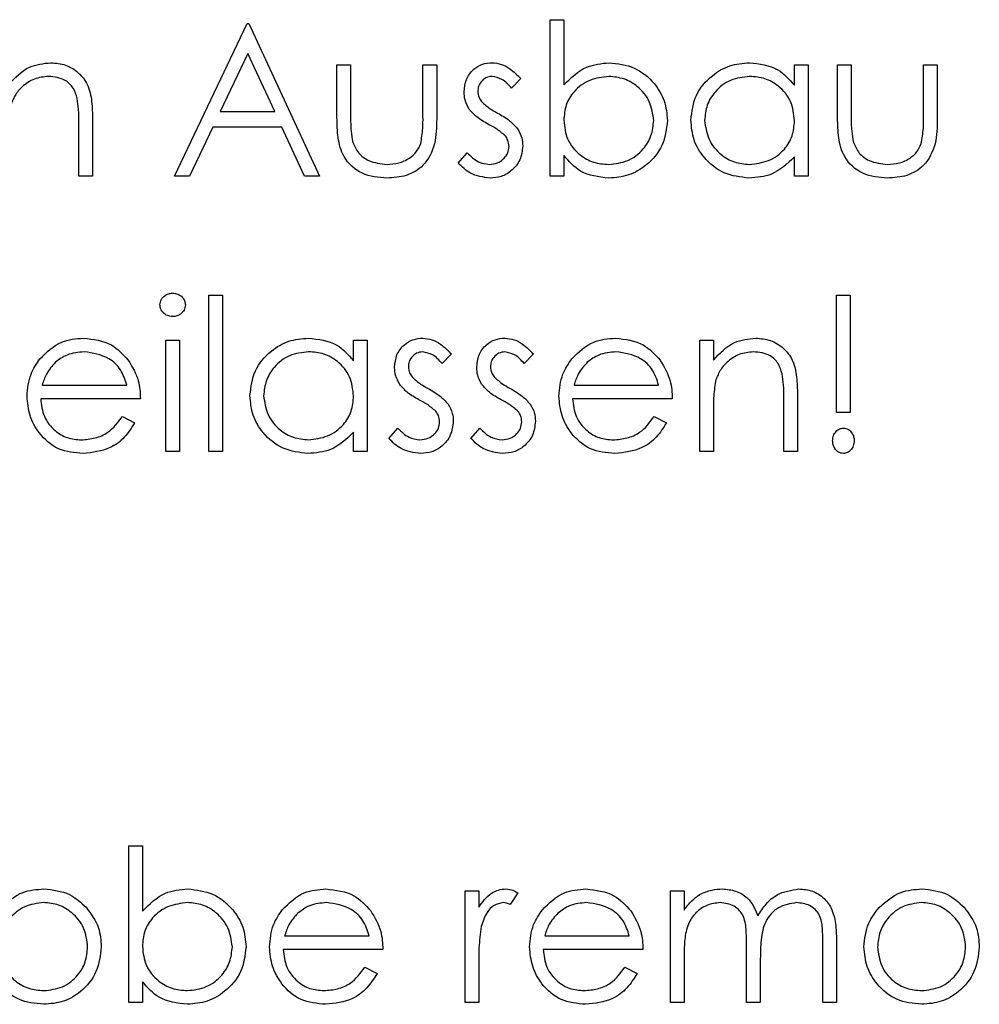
# Model space of a CAD drawing. Header units: millimetres. Extents: x 0 to 2100, y 0 to 1485.
# Tile 25 of 44: x 1414 to 1477, y 799 to 863. Entities that reach past the tile are written whole.
import ezdxf

# ---------------------------------------------------------------- set-up
doc = ezdxf.new("R2010")
doc.units = ezdxf.units.MM
doc.header["$LTSCALE"] = 5

msp = doc.modelspace()

# ---------------------------------------------------------------- linework, layer by layer
at = {"color": 7, "linetype": 'Continuous', "lineweight": 25}
for p, q in [((1449.042, 863.046), (1449.94, 863.046)), ((1449.042, 852.79), (1449.042, 863.046)), ((1449.94, 863.046), (1449.94, 858.771)), ((1424.427, 852.79), (1429.171, 862.79)), ((1429.171, 862.79), (1429.299, 862.79)), ((1429.299, 862.79), (1433.914, 852.79)), ((1429.225, 860.841), (1427.414, 857.021)), ((1430.988, 857.021), (1429.225, 860.841)), ((1435.068, 860.097), (1435.965, 860.097)), ((1435.068, 856.606), (1435.068, 860.097)), ((1435.965, 860.097), (1435.965, 856.708)), ((1440.709, 860.097), (1441.607, 860.097)), ((1440.709, 856.708), (1440.709, 860.097)), ((1441.607, 860.097), (1441.607, 856.54)), ((1465.068, 858.745), (1465.068, 860.097)), ((1465.068, 860.097), (1465.965, 860.097)), ((1465.965, 860.097), (1465.965, 852.79)), ((1467.889, 860.097), (1468.786, 860.097)), ((1467.889, 856.606), (1467.889, 860.097)), ((1468.786, 860.097), (1468.786, 856.708)), ((1473.53, 860.097), (1474.427, 860.097)), ((1473.53, 856.708), (1473.53, 860.097)), ((1474.427, 860.097), (1474.427, 856.54)), ((1447.119, 859.186), (1446.51, 858.559)), ((1419.042, 856.522), (1419.042, 852.79)), ((1427.414, 857.021), (1430.988, 857.021)), ((1418.145, 852.79), (1418.145, 856.227)), ((1426.927, 855.995), (1425.407, 852.79)), ((1431.46, 855.995), (1426.927, 855.995)), ((1432.939, 852.79), (1431.46, 855.995)), ((1443.017, 853.651), (1443.612, 854.328)), ((1449.94, 854.142), (1449.94, 852.79)), ((1465.068, 852.79), (1465.068, 854.054)), ((1419.042, 852.79), (1418.145, 852.79)), ((1425.407, 852.79), (1424.427, 852.79)), ((1433.914, 852.79), (1432.939, 852.79)), ((1449.94, 852.79), (1449.042, 852.79)), ((1465.965, 852.79), (1465.068, 852.79)), ((1426.671, 844.995), (1427.568, 844.995)), ((1426.671, 834.738), (1426.671, 844.995)), ((1427.568, 844.995), (1427.568, 834.738)), ((1467.824, 837.303), (1467.824, 844.995)), ((1467.824, 844.995), (1468.722, 844.995)), ((1468.722, 844.995), (1468.722, 837.303)), ((1423.85, 842.046), (1424.748, 842.046)), ((1423.85, 834.738), (1423.85, 842.046)), ((1424.748, 842.046), (1424.748, 834.738)), ((1436.158, 840.694), (1436.158, 842.046)), ((1436.158, 842.046), (1437.055, 842.046)), ((1437.055, 842.046), (1437.055, 834.738)), ((1458.85, 842.046), (1459.748, 842.046)), ((1458.85, 834.738), (1458.85, 842.046)), ((1459.748, 842.046), (1459.748, 840.728)), ((1442.568, 841.135), (1441.959, 840.508)), ((1447.953, 841.135), (1447.344, 840.508)), ((1415.739, 839.097), (1421.286, 839.097)), ((1450.611, 839.097), (1456.158, 839.097)), ((1465.26, 838.47), (1465.26, 834.738)), ((1422.183, 838.2), (1415.645, 838.2)), ((1457.055, 838.2), (1450.517, 838.2)), ((1464.363, 834.738), (1464.363, 838.176)), ((1459.748, 837.381), (1459.748, 834.738)), ((1468.722, 837.303), (1467.824, 837.303)), ((1421.002, 837.046), (1421.799, 836.628)), ((1455.873, 837.046), (1456.671, 836.628)), ((1436.158, 834.738), (1436.158, 836.003)), ((1438.465, 835.6), (1439.06, 836.277)), ((1443.85, 835.6), (1444.445, 836.277)), ((1424.748, 834.738), (1423.85, 834.738)), ((1427.568, 834.738), (1426.671, 834.738)), ((1437.055, 834.738), (1436.158, 834.738)), ((1459.748, 834.738), (1458.85, 834.738)), ((1465.26, 834.738), (1464.363, 834.738)), ((1421.414, 808.892), (1422.312, 808.892)), ((1421.414, 798.636), (1421.414, 808.892)), ((1422.312, 808.892), (1422.312, 804.617)), ((1443.465, 805.944), (1444.363, 805.944)), ((1443.465, 798.636), (1443.465, 805.944)), ((1444.363, 805.944), (1444.363, 804.868)), ((1446.927, 805.821), (1446.434, 805.044)), ((1456.927, 805.944), (1457.824, 805.944)), ((1456.927, 798.636), (1456.927, 805.944)), ((1457.824, 805.944), (1457.824, 804.674)), ((1431.637, 802.995), (1437.183, 802.995)), ((1448.688, 802.995), (1454.235, 802.995)), ((1461.927, 798.636), (1461.927, 802.352)), ((1466.927, 798.636), (1466.927, 802.598)), ((1467.824, 802.594), (1467.824, 798.636)), ((1438.081, 802.097), (1431.542, 802.097)), ((1455.132, 802.097), (1448.594, 802.097)), ((1457.824, 801.711), (1457.824, 798.636)), ((1436.899, 800.944), (1437.696, 800.525)), ((1444.363, 801.092), (1444.363, 798.636)), ((1453.95, 800.944), (1454.748, 800.525)), ((1462.824, 801.478), (1462.824, 798.636)), ((1422.312, 799.988), (1422.312, 798.636)), ((1422.312, 798.636), (1421.414, 798.636)), ((1444.363, 798.636), (1443.465, 798.636)), ((1457.824, 798.636), (1456.927, 798.636)), ((1462.824, 798.636), (1461.927, 798.636)), ((1467.824, 798.636), (1466.927, 798.636))]:
    msp.add_line(p, q, dxfattribs=at)
for points, knots in [([(1413.53, 858.779), (1413.956, 859.239), (1414.719, 860.061), (1415.823, 860.175), (1416.31, 860.226)], [0, 0, 0, 0, 0.559168, 1, 1, 1, 1]), ([(1416.31, 860.226), (1416.638, 860.197), (1417.293, 860.139), (1418.152, 859.611), (1418.795, 858.768), (1419.018, 857.672), (1419.034, 856.906), (1419.042, 856.522)], [0, 0, 0, 0, 0.186623, 0.373029, 0.559342, 0.779249, 1, 1, 1, 1]), ([(1443.401, 858.309), (1443.428, 858.588), (1443.481, 859.147), (1443.967, 859.79), (1444.59, 860.172), (1445.029, 860.208), (1445.248, 860.226)], [0, 0, 0, 0, 0.279983, 0.559474, 0.779608, 1, 1, 1, 1]), ([(1445.248, 860.226), (1445.454, 860.203), (1445.865, 860.156), (1446.517, 859.788), (1446.891, 859.414), (1447.119, 859.186)], [0, 0, 0, 0, 0.279553, 0.559703, 1, 1, 1, 1]), ([(1449.94, 858.771), (1450.409, 859.234), (1451.247, 860.061), (1452.409, 860.175), (1452.921, 860.226)], [0, 0, 0, 0, 0.5592939, 1, 1, 1, 1]), ([(1452.921, 860.226), (1453.482, 860.16), (1454.606, 860.03), (1455.847, 858.997), (1456.621, 857.754), (1456.697, 856.871), (1456.735, 856.43)], [0, 0, 0, 0, 0.279577, 0.559334, 0.779604, 1, 1, 1, 1]), ([(1458.273, 856.464), (1458.343, 857.024), (1458.482, 858.144), (1459.54, 859.363), (1460.791, 860.113), (1461.671, 860.188), (1462.111, 860.226)], [0, 0, 0, 0, 0.279413, 0.559191, 0.779548, 1, 1, 1, 1]), ([(1462.111, 860.226), (1462.77, 860.15), (1463.95, 860.016), (1464.726, 859.134), (1465.068, 858.745)], [0, 0, 0, 0, 0.558998, 1, 1, 1, 1]), ([(1416.154, 859.328), (1415.837, 859.295), (1415.204, 859.227), (1414.46, 858.716), (1413.919, 858.098), (1413.752, 857.628), (1413.668, 857.393)], [0, 0, 0, 0, 0.27956, 0.559336, 0.779684, 1, 1, 1, 1]), ([(1418.039, 857.89), (1417.967, 858.122), (1417.823, 858.586), (1417.174, 859.227), (1416.541, 859.29), (1416.154, 859.328)], [0, 0, 0, 0, 0.281199, 0.561299, 1, 1, 1, 1]), ([(1445.248, 859.328), (1445.106, 859.309), (1444.822, 859.271), (1444.518, 858.997), (1444.33, 858.679), (1444.309, 858.456), (1444.299, 858.345)], [0, 0, 0, 0, 0.2792821, 0.5590729, 0.7795386, 1, 1, 1, 1]), ([(1446.51, 858.559), (1446.318, 858.78), (1445.975, 859.172), (1445.47, 859.281), (1445.248, 859.328)], [0, 0, 0, 0, 0.562045, 1, 1, 1, 1]), ([(1452.899, 859.328), (1452.47, 859.275), (1451.613, 859.17), (1450.613, 858.439), (1450.027, 857.472), (1449.969, 856.796), (1449.94, 856.458)], [0, 0, 0, 0, 0.279794, 0.559484, 0.779607, 1, 1, 1, 1]), ([(1455.837, 856.43), (1455.776, 856.856), (1455.655, 857.708), (1454.873, 858.664), (1453.907, 859.229), (1453.235, 859.295), (1452.899, 859.328)], [0, 0, 0, 0, 0.279403, 0.559104, 0.779552, 1, 1, 1, 1]), ([(1462.123, 859.328), (1461.695, 859.279), (1460.838, 859.179), (1459.866, 858.416), (1459.28, 857.462), (1459.207, 856.79), (1459.171, 856.454)], [0, 0, 0, 0, 0.279776, 0.559296, 0.779727, 1, 1, 1, 1]), ([(1465.068, 856.428), (1465.02, 856.861), (1464.924, 857.727), (1464.117, 858.681), (1463.143, 859.248), (1462.463, 859.301), (1462.123, 859.328)], [0, 0, 0, 0, 0.27966, 0.55921, 0.779487, 1, 1, 1, 1]), ([(1418.145, 856.227), (1418.147, 856.539), (1418.15, 857.096), (1418.073, 857.647), (1418.039, 857.89)], [0, 0, 0, 0, 0.560254, 1, 1, 1, 1]), ([(1443.736, 857.183), (1443.627, 857.38), (1443.432, 857.732), (1443.411, 858.132), (1443.401, 858.309)], [0, 0, 0, 0, 0.559564, 1, 1, 1, 1]), ([(1444.299, 858.345), (1444.315, 858.209), (1444.345, 857.967), (1444.485, 857.769), (1444.547, 857.682)], [0, 0, 0, 0, 0.559054, 1, 1, 1, 1]), ([(1444.996, 856.185), (1444.73, 856.334), (1444.255, 856.599), (1443.894, 857.005), (1443.736, 857.183)], [0, 0, 0, 0, 0.560659, 1, 1, 1, 1]), ([(1444.547, 857.682), (1444.725, 857.518), (1445.044, 857.226), (1445.424, 857.019), (1445.591, 856.928)], [0, 0, 0, 0, 0.559019, 1, 1, 1, 1]), ([(1438.343, 852.662), (1437.787, 852.708), (1436.68, 852.799), (1435.465, 853.923), (1435.098, 855.311), (1435.078, 856.173), (1435.068, 856.606)], [0, 0, 0, 0, 0.280028, 0.55793, 0.778374, 1, 1, 1, 1]), ([(1435.965, 856.708), (1435.965, 856.386), (1435.963, 855.812), (1436.064, 855.248), (1436.108, 854.999)], [0, 0, 0, 0, 0.560377, 1, 1, 1, 1]), ([(1441.607, 856.54), (1441.598, 855.994), (1441.583, 854.908), (1440.878, 853.484), (1439.628, 852.742), (1438.772, 852.689), (1438.343, 852.662)], [0, 0, 0, 0, 0.281507, 0.559595, 0.779302, 1, 1, 1, 1]), ([(1440.561, 854.927), (1440.616, 855.257), (1440.713, 855.847), (1440.71, 856.445), (1440.709, 856.708)], [0, 0, 0, 0, 0.559371, 1, 1, 1, 1]), ([(1445.591, 856.928), (1445.867, 856.774), (1446.359, 856.499), (1446.74, 856.085), (1446.907, 855.903)], [0, 0, 0, 0, 0.560664, 1, 1, 1, 1]), ([(1449.94, 856.458), (1449.988, 856.024), (1450.083, 855.158), (1450.891, 854.204), (1451.865, 853.64), (1452.545, 853.586), (1452.885, 853.559)], [0, 0, 0, 0, 0.27965, 0.559229, 0.779509, 1, 1, 1, 1]), ([(1452.885, 853.559), (1453.313, 853.609), (1454.169, 853.708), (1455.142, 854.469), (1455.727, 855.422), (1455.801, 856.094), (1455.837, 856.43)], [0, 0, 0, 0, 0.279751, 0.559275, 0.779745, 1, 1, 1, 1]), ([(1456.735, 856.43), (1456.666, 855.868), (1456.528, 854.746), (1455.467, 853.525), (1454.215, 852.774), (1453.334, 852.699), (1452.893, 852.662)], [0, 0, 0, 0, 0.279433, 0.559216, 0.779559, 1, 1, 1, 1]), ([(1462.083, 852.662), (1461.522, 852.727), (1460.398, 852.859), (1459.155, 853.892), (1458.387, 855.139), (1458.311, 856.022), (1458.273, 856.464)], [0, 0, 0, 0, 0.279573, 0.559333, 0.779589, 1, 1, 1, 1]), ([(1459.171, 856.454), (1459.232, 856.027), (1459.354, 855.174), (1460.139, 854.22), (1461.106, 853.657), (1461.779, 853.592), (1462.115, 853.559)], [0, 0, 0, 0, 0.279407, 0.559141, 0.779571, 1, 1, 1, 1]), ([(1462.115, 853.559), (1462.543, 853.612), (1463.399, 853.717), (1464.399, 854.447), (1464.979, 855.415), (1465.038, 856.09), (1465.068, 856.428)], [0, 0, 0, 0, 0.279776, 0.55938, 0.779613, 1, 1, 1, 1]), ([(1471.164, 852.662), (1470.608, 852.708), (1469.5, 852.799), (1468.285, 853.923), (1467.918, 855.311), (1467.898, 856.173), (1467.889, 856.606)], [0, 0, 0, 0, 0.2800279, 0.5579304, 0.7783744, 1, 1, 1, 1]), ([(1468.786, 856.708), (1468.785, 856.386), (1468.783, 855.812), (1468.884, 855.248), (1468.928, 854.999)], [0, 0, 0, 0, 0.560377, 1, 1, 1, 1]), ([(1474.427, 856.54), (1474.419, 855.994), (1474.403, 854.908), (1473.698, 853.484), (1472.448, 852.742), (1471.593, 852.689), (1471.164, 852.662)], [0, 0, 0, 0, 0.281507, 0.559595, 0.779302, 1, 1, 1, 1]), ([(1473.381, 854.927), (1473.436, 855.257), (1473.534, 855.847), (1473.531, 856.445), (1473.53, 856.708)], [0, 0, 0, 0, 0.559371, 1, 1, 1, 1]), ([(1446.104, 855.432), (1445.912, 855.595), (1445.57, 855.886), (1445.172, 856.094), (1444.996, 856.185)], [0, 0, 0, 0, 0.559093, 1, 1, 1, 1]), ([(1446.907, 855.903), (1447.017, 855.705), (1447.215, 855.352), (1447.238, 854.95), (1447.248, 854.773)], [0, 0, 0, 0, 0.5594908, 1, 1, 1, 1]), ([(1446.35, 854.735), (1446.337, 854.877), (1446.312, 855.131), (1446.168, 855.34), (1446.104, 855.432)], [0, 0, 0, 0, 0.5596505, 1, 1, 1, 1]), ([(1436.108, 854.999), (1436.218, 854.754), (1436.439, 854.264), (1437.243, 853.68), (1437.931, 853.605), (1438.351, 853.559)], [0, 0, 0, 0, 0.280117, 0.560544, 1, 1, 1, 1]), ([(1438.351, 853.559), (1438.611, 853.574), (1439.131, 853.605), (1439.797, 853.918), (1440.302, 854.37), (1440.474, 854.742), (1440.561, 854.927)], [0, 0, 0, 0, 0.28027, 0.560007, 0.780074, 1, 1, 1, 1]), ([(1445.06, 853.559), (1445.242, 853.577), (1445.605, 853.614), (1446.023, 853.922), (1446.304, 854.306), (1446.335, 854.592), (1446.35, 854.735)], [0, 0, 0, 0, 0.279971, 0.559694, 0.779916, 1, 1, 1, 1]), ([(1447.248, 854.773), (1447.211, 854.458), (1447.139, 853.829), (1446.555, 853.134), (1445.848, 852.719), (1445.353, 852.681), (1445.106, 852.662)], [0, 0, 0, 0, 0.279551, 0.559231, 0.779475, 1, 1, 1, 1]), ([(1468.928, 854.999), (1469.039, 854.754), (1469.259, 854.264), (1470.064, 853.68), (1470.752, 853.605), (1471.172, 853.559)], [0, 0, 0, 0, 0.2801167, 0.5605444, 1, 1, 1, 1]), ([(1471.172, 853.559), (1471.432, 853.574), (1471.951, 853.605), (1472.617, 853.918), (1473.122, 854.37), (1473.295, 854.742), (1473.381, 854.927)], [0, 0, 0, 0, 0.28027, 0.560007, 0.780074, 1, 1, 1, 1]), ([(1443.612, 854.328), (1443.839, 854.097), (1444.244, 853.684), (1444.811, 853.597), (1445.06, 853.559)], [0, 0, 0, 0, 0.560833, 1, 1, 1, 1]), ([(1452.893, 852.662), (1452.234, 852.737), (1451.057, 852.872), (1450.282, 853.753), (1449.94, 854.142)], [0, 0, 0, 0, 0.5589872, 1, 1, 1, 1]), ([(1465.068, 854.054), (1464.595, 853.604), (1463.747, 852.799), (1462.593, 852.704), (1462.083, 852.662)], [0, 0, 0, 0, 0.558735, 1, 1, 1, 1]), ([(1445.106, 852.662), (1444.653, 852.721), (1443.843, 852.826), (1443.27, 853.399), (1443.017, 853.651)], [0, 0, 0, 0, 0.559282, 1, 1, 1, 1]), ([(1423.465, 844.35), (1423.482, 844.468), (1423.515, 844.704), (1423.749, 844.952), (1424.016, 845.101), (1424.202, 845.116), (1424.295, 845.123)], [0, 0, 0, 0, 0.279289, 0.558897, 0.779452, 1, 1, 1, 1]), ([(1424.295, 845.123), (1424.414, 845.111), (1424.651, 845.087), (1424.925, 844.885), (1425.103, 844.63), (1425.122, 844.443), (1425.132, 844.35)], [0, 0, 0, 0, 0.2798695, 0.5598663, 0.7799105, 1, 1, 1, 1]), ([(1424.295, 843.585), (1424.178, 843.597), (1423.943, 843.622), (1423.673, 843.822), (1423.496, 844.073), (1423.476, 844.258), (1423.465, 844.35)], [0, 0, 0, 0, 0.279784, 0.559698, 0.779921, 1, 1, 1, 1]), ([(1425.132, 844.35), (1425.115, 844.232), (1425.08, 843.996), (1424.841, 843.753), (1424.573, 843.605), (1424.388, 843.591), (1424.295, 843.585)], [0, 0, 0, 0, 0.27916, 0.558862, 0.779356, 1, 1, 1, 1]), ([(1415.589, 840.812), (1416.038, 841.254), (1416.841, 842.045), (1417.954, 842.135), (1418.445, 842.174)], [0, 0, 0, 0, 0.558578, 1, 1, 1, 1]), ([(1418.445, 842.174), (1419.095, 842.099), (1420.256, 841.963), (1421.042, 841.112), (1421.388, 840.736)], [0, 0, 0, 0, 0.558952, 1, 1, 1, 1]), ([(1429.363, 838.412), (1429.432, 838.972), (1429.571, 840.093), (1430.63, 841.312), (1431.88, 842.062), (1432.761, 842.137), (1433.201, 842.174)], [0, 0, 0, 0, 0.279413, 0.559191, 0.779548, 1, 1, 1, 1]), ([(1433.201, 842.174), (1433.86, 842.099), (1435.039, 841.965), (1435.816, 841.083), (1436.158, 840.694)], [0, 0, 0, 0, 0.558998, 1, 1, 1, 1]), ([(1438.85, 840.257), (1438.877, 840.537), (1438.93, 841.096), (1439.416, 841.738), (1440.038, 842.121), (1440.477, 842.157), (1440.697, 842.174)], [0, 0, 0, 0, 0.279983, 0.559474, 0.779608, 1, 1, 1, 1]), ([(1440.697, 842.174), (1440.902, 842.151), (1441.313, 842.105), (1441.965, 841.736), (1442.339, 841.363), (1442.568, 841.135)], [0, 0, 0, 0, 0.2795531, 0.5597029, 1, 1, 1, 1]), ([(1444.235, 840.257), (1444.261, 840.537), (1444.315, 841.096), (1444.8, 841.738), (1445.423, 842.121), (1445.862, 842.157), (1446.082, 842.174)], [0, 0, 0, 0, 0.279983, 0.559474, 0.779608, 1, 1, 1, 1]), ([(1446.082, 842.174), (1446.287, 842.151), (1446.698, 842.105), (1447.35, 841.736), (1447.724, 841.363), (1447.953, 841.135)], [0, 0, 0, 0, 0.279553, 0.559703, 1, 1, 1, 1]), ([(1450.461, 840.812), (1450.909, 841.254), (1451.713, 842.045), (1452.826, 842.135), (1453.317, 842.174)], [0, 0, 0, 0, 0.558578, 1, 1, 1, 1]), ([(1453.317, 842.174), (1453.967, 842.099), (1455.128, 841.963), (1455.914, 841.112), (1456.26, 840.736)], [0, 0, 0, 0, 0.558952, 1, 1, 1, 1]), ([(1459.748, 840.728), (1460.174, 841.188), (1460.937, 842.01), (1462.041, 842.124), (1462.528, 842.174)], [0, 0, 0, 0, 0.559168, 1, 1, 1, 1]), ([(1462.528, 842.174), (1462.856, 842.145), (1463.511, 842.087), (1464.37, 841.56), (1465.013, 840.717), (1465.236, 839.621), (1465.252, 838.854), (1465.26, 838.47)], [0, 0, 0, 0, 0.186623, 0.373029, 0.559342, 0.779249, 1, 1, 1, 1]), ([(1418.492, 841.277), (1418.104, 841.243), (1417.411, 841.181), (1416.854, 840.772), (1416.609, 840.592)], [0, 0, 0, 0, 0.559502, 1, 1, 1, 1]), ([(1421.286, 839.097), (1421.176, 839.442), (1420.957, 840.129), (1419.98, 841.05), (1419.056, 841.191), (1418.492, 841.277)], [0, 0, 0, 0, 0.281306, 0.561535, 1, 1, 1, 1]), ([(1433.213, 841.277), (1432.784, 841.227), (1431.928, 841.128), (1430.956, 840.364), (1430.37, 839.411), (1430.297, 838.738), (1430.26, 838.402)], [0, 0, 0, 0, 0.279776, 0.559296, 0.779727, 1, 1, 1, 1]), ([(1436.158, 838.376), (1436.11, 838.81), (1436.014, 839.676), (1435.206, 840.63), (1434.233, 841.196), (1433.553, 841.25), (1433.213, 841.277)], [0, 0, 0, 0, 0.27966, 0.55921, 0.779487, 1, 1, 1, 1]), ([(1440.697, 841.277), (1440.555, 841.258), (1440.271, 841.22), (1439.966, 840.946), (1439.779, 840.628), (1439.758, 840.405), (1439.748, 840.293)], [0, 0, 0, 0, 0.2792821, 0.5590729, 0.7795386, 1, 1, 1, 1]), ([(1441.959, 840.508), (1441.766, 840.728), (1441.424, 841.121), (1440.918, 841.229), (1440.697, 841.277)], [0, 0, 0, 0, 0.562045, 1, 1, 1, 1]), ([(1446.082, 841.277), (1445.94, 841.258), (1445.656, 841.22), (1445.351, 840.946), (1445.163, 840.628), (1445.142, 840.405), (1445.132, 840.293)], [0, 0, 0, 0, 0.279282, 0.559073, 0.779539, 1, 1, 1, 1]), ([(1447.344, 840.508), (1447.151, 840.728), (1446.808, 841.121), (1446.303, 841.229), (1446.082, 841.277)], [0, 0, 0, 0, 0.562045, 1, 1, 1, 1]), ([(1453.363, 841.277), (1452.976, 841.243), (1452.283, 841.181), (1451.726, 840.772), (1451.48, 840.592)], [0, 0, 0, 0, 0.559502, 1, 1, 1, 1]), ([(1456.158, 839.097), (1456.048, 839.442), (1455.828, 840.129), (1454.852, 841.05), (1453.927, 841.191), (1453.363, 841.277)], [0, 0, 0, 0, 0.281306, 0.561535, 1, 1, 1, 1]), ([(1462.372, 841.277), (1462.055, 841.243), (1461.422, 841.176), (1460.677, 840.665), (1460.137, 840.047), (1459.97, 839.577), (1459.886, 839.342)], [0, 0, 0, 0, 0.27956, 0.559336, 0.779684, 1, 1, 1, 1]), ([(1464.257, 839.839), (1464.185, 840.071), (1464.041, 840.535), (1463.392, 841.176), (1462.759, 841.239), (1462.372, 841.277)], [0, 0, 0, 0, 0.281199, 0.561299, 1, 1, 1, 1]), ([(1414.748, 838.372), (1414.792, 838.869), (1414.871, 839.756), (1415.369, 840.489), (1415.589, 840.812)], [0, 0, 0, 0, 0.5594271, 1, 1, 1, 1]), ([(1416.609, 840.592), (1416.391, 840.345), (1416, 839.903), (1415.819, 839.344), (1415.739, 839.097)], [0, 0, 0, 0, 0.558814, 1, 1, 1, 1]), ([(1421.388, 840.736), (1421.648, 840.296), (1422.114, 839.51), (1422.162, 838.601), (1422.183, 838.2)], [0, 0, 0, 0, 0.558897, 1, 1, 1, 1]), ([(1439.748, 840.293), (1439.764, 840.158), (1439.793, 839.916), (1439.934, 839.718), (1439.996, 839.63)], [0, 0, 0, 0, 0.559054, 1, 1, 1, 1]), ([(1445.132, 840.293), (1445.149, 840.158), (1445.178, 839.916), (1445.319, 839.718), (1445.381, 839.63)], [0, 0, 0, 0, 0.559054, 1, 1, 1, 1]), ([(1449.619, 838.372), (1449.664, 838.869), (1449.743, 839.756), (1450.241, 840.489), (1450.461, 840.812)], [0, 0, 0, 0, 0.559427, 1, 1, 1, 1]), ([(1451.48, 840.592), (1451.262, 840.345), (1450.872, 839.903), (1450.691, 839.344), (1450.611, 839.097)], [0, 0, 0, 0, 0.558814, 1, 1, 1, 1]), ([(1456.26, 840.736), (1456.52, 840.296), (1456.986, 839.51), (1457.034, 838.601), (1457.055, 838.2)], [0, 0, 0, 0, 0.558897, 1, 1, 1, 1]), ([(1439.185, 839.132), (1439.076, 839.329), (1438.881, 839.681), (1438.86, 840.081), (1438.85, 840.257)], [0, 0, 0, 0, 0.559564, 1, 1, 1, 1]), ([(1444.569, 839.132), (1444.46, 839.329), (1444.266, 839.681), (1444.244, 840.081), (1444.235, 840.257)], [0, 0, 0, 0, 0.559564, 1, 1, 1, 1]), ([(1464.363, 838.176), (1464.365, 838.488), (1464.368, 839.045), (1464.291, 839.596), (1464.257, 839.839)], [0, 0, 0, 0, 0.560254, 1, 1, 1, 1]), ([(1440.445, 838.134), (1440.178, 838.283), (1439.703, 838.548), (1439.343, 838.953), (1439.185, 839.132)], [0, 0, 0, 0, 0.560659, 1, 1, 1, 1]), ([(1439.996, 839.63), (1440.174, 839.467), (1440.493, 839.174), (1440.872, 838.968), (1441.04, 838.877)], [0, 0, 0, 0, 0.559019, 1, 1, 1, 1]), ([(1445.829, 838.134), (1445.563, 838.283), (1445.088, 838.548), (1444.728, 838.953), (1444.569, 839.132)], [0, 0, 0, 0, 0.5606591, 1, 1, 1, 1]), ([(1445.381, 839.63), (1445.559, 839.467), (1445.877, 839.174), (1446.257, 838.968), (1446.424, 838.877)], [0, 0, 0, 0, 0.559019, 1, 1, 1, 1]), ([(1459.886, 839.342), (1459.836, 838.978), (1459.746, 838.327), (1459.747, 837.67), (1459.748, 837.381)], [0, 0, 0, 0, 0.559658, 1, 1, 1, 1]), ([(1418.423, 834.61), (1417.867, 834.66), (1416.757, 834.76), (1415.562, 835.827), (1414.866, 837.075), (1414.787, 837.94), (1414.748, 838.372)], [0, 0, 0, 0, 0.2798793, 0.5588463, 0.7794505, 1, 1, 1, 1]), ([(1433.173, 834.61), (1432.611, 834.676), (1431.488, 834.807), (1430.245, 835.841), (1429.477, 837.088), (1429.401, 837.971), (1429.363, 838.412)], [0, 0, 0, 0, 0.279573, 0.559333, 0.779589, 1, 1, 1, 1]), ([(1430.26, 838.402), (1430.321, 837.976), (1430.443, 837.123), (1431.229, 836.169), (1432.196, 835.606), (1432.869, 835.54), (1433.205, 835.508)], [0, 0, 0, 0, 0.279407, 0.559141, 0.779571, 1, 1, 1, 1]), ([(1433.205, 835.508), (1433.633, 835.56), (1434.489, 835.666), (1435.489, 836.396), (1436.069, 837.363), (1436.128, 838.039), (1436.158, 838.376)], [0, 0, 0, 0, 0.279776, 0.55938, 0.779613, 1, 1, 1, 1]), ([(1441.04, 838.877), (1441.315, 838.723), (1441.807, 838.447), (1442.188, 838.033), (1442.356, 837.851)], [0, 0, 0, 0, 0.5606645, 1, 1, 1, 1]), ([(1446.424, 838.877), (1446.7, 838.723), (1447.192, 838.447), (1447.573, 838.033), (1447.74, 837.851)], [0, 0, 0, 0, 0.560664, 1, 1, 1, 1]), ([(1453.295, 834.61), (1452.739, 834.66), (1451.629, 834.76), (1450.434, 835.827), (1449.738, 837.075), (1449.659, 837.94), (1449.619, 838.372)], [0, 0, 0, 0, 0.279879, 0.558846, 0.779451, 1, 1, 1, 1]), ([(1415.645, 838.2), (1415.691, 837.804), (1415.783, 837.013), (1416.49, 836.117), (1417.377, 835.584), (1418, 835.533), (1418.311, 835.508)], [0, 0, 0, 0, 0.279963, 0.559359, 0.779526, 1, 1, 1, 1]), ([(1441.552, 837.381), (1441.361, 837.544), (1441.019, 837.835), (1440.62, 838.042), (1440.445, 838.134)], [0, 0, 0, 0, 0.5590929, 1, 1, 1, 1]), ([(1442.356, 837.851), (1442.466, 837.654), (1442.664, 837.301), (1442.686, 836.899), (1442.696, 836.722)], [0, 0, 0, 0, 0.559491, 1, 1, 1, 1]), ([(1446.937, 837.381), (1446.746, 837.544), (1446.403, 837.835), (1446.005, 838.042), (1445.829, 838.134)], [0, 0, 0, 0, 0.5590929, 1, 1, 1, 1]), ([(1447.74, 837.851), (1447.851, 837.654), (1448.048, 837.301), (1448.071, 836.899), (1448.081, 836.722)], [0, 0, 0, 0, 0.5594908, 1, 1, 1, 1]), ([(1450.517, 838.2), (1450.563, 837.804), (1450.655, 837.013), (1451.362, 836.117), (1452.249, 835.584), (1452.872, 835.533), (1453.183, 835.508)], [0, 0, 0, 0, 0.279963, 0.559359, 0.779526, 1, 1, 1, 1]), ([(1441.799, 836.684), (1441.785, 836.826), (1441.761, 837.08), (1441.616, 837.289), (1441.552, 837.381)], [0, 0, 0, 0, 0.559651, 1, 1, 1, 1]), ([(1447.183, 836.684), (1447.17, 836.826), (1447.146, 837.08), (1447.001, 837.289), (1446.937, 837.381)], [0, 0, 0, 0, 0.559651, 1, 1, 1, 1]), ([(1418.311, 835.508), (1418.613, 835.534), (1419.217, 835.585), (1420.244, 836.019), (1420.714, 836.657), (1421.002, 837.046)], [0, 0, 0, 0, 0.280503, 0.560993, 1, 1, 1, 1]), ([(1421.799, 836.628), (1421.594, 836.297), (1421.186, 835.638), (1420.039, 834.786), (1419.035, 834.677), (1418.423, 834.61)], [0, 0, 0, 0, 0.280871, 0.561337, 1, 1, 1, 1]), ([(1440.509, 835.508), (1440.691, 835.526), (1441.054, 835.563), (1441.472, 835.871), (1441.753, 836.255), (1441.783, 836.541), (1441.799, 836.684)], [0, 0, 0, 0, 0.279971, 0.559694, 0.779916, 1, 1, 1, 1]), ([(1442.696, 836.722), (1442.66, 836.407), (1442.588, 835.778), (1442.004, 835.083), (1441.297, 834.668), (1440.802, 834.63), (1440.555, 834.61)], [0, 0, 0, 0, 0.2795505, 0.5592314, 0.7794751, 1, 1, 1, 1]), ([(1445.893, 835.508), (1446.075, 835.526), (1446.439, 835.563), (1446.856, 835.871), (1447.137, 836.255), (1447.168, 836.541), (1447.183, 836.684)], [0, 0, 0, 0, 0.2799712, 0.5596937, 0.779916, 1, 1, 1, 1]), ([(1448.081, 836.722), (1448.045, 836.407), (1447.972, 835.778), (1447.388, 835.083), (1446.681, 834.668), (1446.187, 834.63), (1445.939, 834.61)], [0, 0, 0, 0, 0.279551, 0.559231, 0.779475, 1, 1, 1, 1]), ([(1453.183, 835.508), (1453.485, 835.534), (1454.089, 835.585), (1455.116, 836.019), (1455.586, 836.657), (1455.873, 837.046)], [0, 0, 0, 0, 0.280503, 0.5609933, 1, 1, 1, 1]), ([(1456.671, 836.628), (1456.466, 836.297), (1456.057, 835.638), (1454.91, 834.786), (1453.907, 834.677), (1453.295, 834.61)], [0, 0, 0, 0, 0.280871, 0.561337, 1, 1, 1, 1]), ([(1436.158, 836.003), (1435.684, 835.553), (1434.837, 834.748), (1433.682, 834.652), (1433.173, 834.61)], [0, 0, 0, 0, 0.558735, 1, 1, 1, 1]), ([(1439.06, 836.277), (1439.288, 836.045), (1439.693, 835.632), (1440.26, 835.546), (1440.509, 835.508)], [0, 0, 0, 0, 0.560833, 1, 1, 1, 1]), ([(1444.445, 836.277), (1444.672, 836.045), (1445.077, 835.632), (1445.644, 835.546), (1445.893, 835.508)], [0, 0, 0, 0, 0.560833, 1, 1, 1, 1]), ([(1467.568, 835.444), (1467.578, 835.557), (1467.598, 835.784), (1467.771, 836.057), (1468.005, 836.246), (1468.184, 836.266), (1468.273, 836.277)], [0, 0, 0, 0, 0.280093, 0.559988, 0.780014, 1, 1, 1, 1]), ([(1468.273, 836.277), (1468.387, 836.259), (1468.615, 836.223), (1468.836, 835.976), (1468.962, 835.712), (1468.973, 835.533), (1468.978, 835.444)], [0, 0, 0, 0, 0.27874, 0.558583, 0.77932, 1, 1, 1, 1]), ([(1440.555, 834.61), (1440.102, 834.669), (1439.292, 834.775), (1438.718, 835.348), (1438.465, 835.6)], [0, 0, 0, 0, 0.559282, 1, 1, 1, 1]), ([(1445.939, 834.61), (1445.486, 834.669), (1444.676, 834.775), (1444.103, 835.348), (1443.85, 835.6)], [0, 0, 0, 0, 0.559282, 1, 1, 1, 1]), ([(1468.273, 834.61), (1468.16, 834.629), (1467.933, 834.666), (1467.713, 834.913), (1467.586, 835.176), (1467.574, 835.354), (1467.568, 835.444)], [0, 0, 0, 0, 0.278744, 0.558581, 0.779306, 1, 1, 1, 1]), ([(1468.978, 835.444), (1468.968, 835.33), (1468.947, 835.103), (1468.773, 834.832), (1468.541, 834.643), (1468.362, 834.621), (1468.273, 834.61)], [0, 0, 0, 0, 0.280139, 0.560174, 0.780148, 1, 1, 1, 1]), ([(1413.057, 804.862), (1413.508, 805.254), (1414.316, 805.954), (1415.375, 806.036), (1415.841, 806.072)], [0, 0, 0, 0, 0.55888, 1, 1, 1, 1]), ([(1415.841, 806.072), (1416.434, 806.01), (1417.495, 805.899), (1418.274, 805.183), (1418.618, 804.868)], [0, 0, 0, 0, 0.5591815, 1, 1, 1, 1]), ([(1422.312, 804.617), (1422.78, 805.08), (1423.619, 805.908), (1424.78, 806.022), (1425.292, 806.072)], [0, 0, 0, 0, 0.5592939, 1, 1, 1, 1]), ([(1425.292, 806.072), (1425.854, 806.007), (1426.977, 805.876), (1428.219, 804.843), (1428.993, 803.6), (1429.069, 802.717), (1429.107, 802.276)], [0, 0, 0, 0, 0.2795765, 0.5593339, 0.7796045, 1, 1, 1, 1]), ([(1431.486, 804.71), (1431.935, 805.151), (1432.738, 805.942), (1433.851, 806.032), (1434.343, 806.072)], [0, 0, 0, 0, 0.558578, 1, 1, 1, 1]), ([(1434.343, 806.072), (1434.992, 805.996), (1436.154, 805.861), (1436.939, 805.009), (1437.286, 804.634)], [0, 0, 0, 0, 0.558952, 1, 1, 1, 1]), ([(1444.363, 804.868), (1444.613, 805.212), (1444.962, 805.693), (1445.651, 806.027), (1445.981, 806.057), (1446.146, 806.072)], [0, 0, 0, 0, 0.558841, 0.779474, 1, 1, 1, 1]), ([(1446.146, 806.072), (1446.301, 806.053), (1446.578, 806.02), (1446.82, 805.882), (1446.927, 805.821)], [0, 0, 0, 0, 0.559243, 1, 1, 1, 1]), ([(1448.538, 804.71), (1448.986, 805.151), (1449.789, 805.942), (1450.903, 806.032), (1451.394, 806.072)], [0, 0, 0, 0, 0.558578, 1, 1, 1, 1]), ([(1451.394, 806.072), (1452.043, 805.996), (1453.205, 805.861), (1453.99, 805.009), (1454.337, 804.634)], [0, 0, 0, 0, 0.558952, 1, 1, 1, 1]), ([(1457.824, 804.674), (1457.986, 804.893), (1458.276, 805.285), (1458.666, 805.574), (1458.838, 805.701)], [0, 0, 0, 0, 0.560148, 1, 1, 1, 1]), ([(1458.838, 805.701), (1459.108, 805.82), (1459.589, 806.032), (1460.114, 806.06), (1460.345, 806.072)], [0, 0, 0, 0, 0.5597433, 1, 1, 1, 1]), ([(1460.345, 806.072), (1460.636, 806.042), (1461.22, 805.982), (1462.175, 805.446), (1462.483, 804.738), (1462.67, 804.307)], [0, 0, 0, 0, 0.280837, 0.561558, 1, 1, 1, 1]), ([(1462.67, 804.307), (1462.836, 804.574), (1463.168, 805.109), (1464.045, 805.863), (1464.856, 805.993), (1465.351, 806.072)], [0, 0, 0, 0, 0.281252, 0.562059, 1, 1, 1, 1]), ([(1465.351, 806.072), (1465.654, 806.045), (1466.26, 805.99), (1467.049, 805.482), (1467.601, 804.672), (1467.801, 803.66), (1467.817, 802.95), (1467.824, 802.594)], [0, 0, 0, 0, 0.186553, 0.372845, 0.559192, 0.77926, 1, 1, 1, 1]), ([(1470.621, 804.862), (1471.073, 805.254), (1471.88, 805.954), (1472.939, 806.036), (1473.405, 806.072)], [0, 0, 0, 0, 0.55888, 1, 1, 1, 1]), ([(1473.405, 806.072), (1473.998, 806.01), (1475.059, 805.899), (1475.838, 805.183), (1476.182, 804.868)], [0, 0, 0, 0, 0.559182, 1, 1, 1, 1]), ([(1415.837, 805.174), (1415.41, 805.122), (1414.556, 805.018), (1413.62, 804.22), (1413.04, 803.271), (1412.982, 802.599), (1412.953, 802.264)], [0, 0, 0, 0, 0.279489, 0.559266, 0.779563, 1, 1, 1, 1]), ([(1418.722, 802.264), (1418.673, 802.691), (1418.574, 803.546), (1417.785, 804.487), (1416.844, 805.082), (1416.173, 805.144), (1415.837, 805.174)], [0, 0, 0, 0, 0.279589, 0.559385, 0.779646, 1, 1, 1, 1]), ([(1418.618, 804.868), (1418.941, 804.433), (1419.518, 803.654), (1419.588, 802.693), (1419.619, 802.27)], [0, 0, 0, 0, 0.559216, 1, 1, 1, 1]), ([(1425.27, 805.174), (1424.842, 805.122), (1423.985, 805.016), (1422.985, 804.285), (1422.399, 803.318), (1422.341, 802.642), (1422.312, 802.304)], [0, 0, 0, 0, 0.279794, 0.559484, 0.779607, 1, 1, 1, 1]), ([(1428.209, 802.276), (1428.148, 802.702), (1428.026, 803.555), (1427.244, 804.51), (1426.279, 805.075), (1425.607, 805.141), (1425.27, 805.174)], [0, 0, 0, 0, 0.279403, 0.559104, 0.779552, 1, 1, 1, 1]), ([(1434.389, 805.174), (1434.001, 805.14), (1433.309, 805.079), (1432.751, 804.67), (1432.506, 804.489)], [0, 0, 0, 0, 0.559502, 1, 1, 1, 1]), ([(1437.183, 802.995), (1437.073, 803.339), (1436.854, 804.026), (1435.878, 804.948), (1434.953, 805.088), (1434.389, 805.174)], [0, 0, 0, 0, 0.281306, 0.561535, 1, 1, 1, 1]), ([(1445.976, 805.174), (1445.764, 805.129), (1445.339, 805.038), (1444.795, 804.448), (1444.626, 803.922), (1444.523, 803.6)], [0, 0, 0, 0, 0.278435, 0.558783, 1, 1, 1, 1]), ([(1446.434, 805.044), (1446.352, 805.082), (1446.206, 805.15), (1446.046, 805.167), (1445.976, 805.174)], [0, 0, 0, 0, 0.560396, 1, 1, 1, 1]), ([(1451.44, 805.174), (1451.053, 805.14), (1450.36, 805.079), (1449.803, 804.67), (1449.557, 804.489)], [0, 0, 0, 0, 0.559502, 1, 1, 1, 1]), ([(1454.235, 802.995), (1454.125, 803.339), (1453.905, 804.026), (1452.929, 804.948), (1452.004, 805.088), (1451.44, 805.174)], [0, 0, 0, 0, 0.281306, 0.561535, 1, 1, 1, 1]), ([(1460.188, 805.174), (1459.894, 805.137), (1459.304, 805.063), (1458.563, 804.529), (1458.031, 803.739), (1457.847, 802.75), (1457.832, 802.057), (1457.824, 801.711)], [0, 0, 0, 0, 0.186197, 0.372656, 0.559107, 0.779256, 1, 1, 1, 1]), ([(1461.927, 802.352), (1461.922, 802.668), (1461.911, 803.298), (1461.829, 804.109), (1461.486, 804.653), (1460.991, 805.072), (1460.509, 805.134), (1460.188, 805.174)], [0, 0, 0, 0, 0.251144, 0.501262, 0.62641, 0.751701, 1, 1, 1, 1]), ([(1465.194, 805.174), (1464.779, 805.105), (1464.155, 805.001), (1463.517, 804.45), (1463.041, 803.762), (1462.844, 802.716), (1462.831, 801.892), (1462.824, 801.478)], [0, 0, 0, 0, 0.248134, 0.373522, 0.498935, 0.748797, 1, 1, 1, 1]), ([(1466.927, 802.598), (1466.923, 802.895), (1466.914, 803.486), (1466.802, 804.249), (1466.435, 804.729), (1465.948, 805.091), (1465.495, 805.141), (1465.194, 805.174)], [0, 0, 0, 0, 0.251107, 0.500675, 0.625863, 0.751176, 1, 1, 1, 1]), ([(1469.619, 802.27), (1469.672, 802.808), (1469.768, 803.771), (1470.36, 804.528), (1470.621, 804.862)], [0, 0, 0, 0, 0.559297, 1, 1, 1, 1]), ([(1473.401, 805.174), (1472.974, 805.122), (1472.12, 805.018), (1471.184, 804.22), (1470.604, 803.271), (1470.546, 802.599), (1470.517, 802.264)], [0, 0, 0, 0, 0.2794889, 0.5592656, 0.7795626, 1, 1, 1, 1]), ([(1476.286, 802.264), (1476.237, 802.691), (1476.138, 803.546), (1475.349, 804.487), (1474.408, 805.082), (1473.737, 805.144), (1473.401, 805.174)], [0, 0, 0, 0, 0.279589, 0.559385, 0.779646, 1, 1, 1, 1]), ([(1476.182, 804.868), (1476.505, 804.433), (1477.082, 803.654), (1477.153, 802.693), (1477.183, 802.27)], [0, 0, 0, 0, 0.559216, 1, 1, 1, 1]), ([(1430.645, 802.27), (1430.689, 802.766), (1430.769, 803.653), (1431.267, 804.387), (1431.486, 804.71)], [0, 0, 0, 0, 0.5594271, 1, 1, 1, 1]), ([(1432.506, 804.489), (1432.288, 804.242), (1431.898, 803.8), (1431.717, 803.241), (1431.637, 802.995)], [0, 0, 0, 0, 0.558814, 1, 1, 1, 1]), ([(1437.286, 804.634), (1437.546, 804.194), (1438.012, 803.407), (1438.06, 802.498), (1438.081, 802.097)], [0, 0, 0, 0, 0.558897, 1, 1, 1, 1]), ([(1447.696, 802.27), (1447.741, 802.766), (1447.82, 803.653), (1448.318, 804.387), (1448.538, 804.71)], [0, 0, 0, 0, 0.559427, 1, 1, 1, 1]), ([(1449.557, 804.489), (1449.339, 804.242), (1448.949, 803.8), (1448.768, 803.241), (1448.688, 802.995)], [0, 0, 0, 0, 0.558814, 1, 1, 1, 1]), ([(1454.337, 804.634), (1454.597, 804.194), (1455.063, 803.407), (1455.111, 802.498), (1455.132, 802.097)], [0, 0, 0, 0, 0.558897, 1, 1, 1, 1]), ([(1444.523, 803.6), (1444.464, 803.134), (1444.359, 802.301), (1444.362, 801.461), (1444.363, 801.092)], [0, 0, 0, 0, 0.559637, 1, 1, 1, 1]), ([(1415.841, 798.508), (1415.281, 798.564), (1414.162, 798.677), (1412.93, 799.715), (1412.176, 800.955), (1412.095, 801.832), (1412.055, 802.27)], [0, 0, 0, 0, 0.2797756, 0.5591788, 0.7795916, 1, 1, 1, 1]), ([(1412.953, 802.264), (1413.006, 801.841), (1413.113, 800.996), (1413.876, 800.039), (1414.84, 799.494), (1415.505, 799.435), (1415.837, 799.405)], [0, 0, 0, 0, 0.279618, 0.559167, 0.779512, 1, 1, 1, 1]), ([(1415.837, 799.405), (1416.261, 799.453), (1417.108, 799.55), (1418.066, 800.312), (1418.625, 801.267), (1418.689, 801.931), (1418.722, 802.264)], [0, 0, 0, 0, 0.279745, 0.559113, 0.779606, 1, 1, 1, 1]), ([(1419.619, 802.27), (1419.551, 801.714), (1419.413, 800.602), (1418.406, 799.354), (1417.156, 798.608), (1416.28, 798.541), (1415.841, 798.508)], [0, 0, 0, 0, 0.279521, 0.559381, 0.779507, 1, 1, 1, 1]), ([(1422.312, 802.304), (1422.359, 801.871), (1422.455, 801.004), (1423.263, 800.051), (1424.237, 799.486), (1424.917, 799.432), (1425.256, 799.405)], [0, 0, 0, 0, 0.27965, 0.559229, 0.779509, 1, 1, 1, 1]), ([(1425.256, 799.405), (1425.684, 799.455), (1426.54, 799.555), (1427.514, 800.315), (1428.099, 801.269), (1428.172, 801.94), (1428.209, 802.276)], [0, 0, 0, 0, 0.279751, 0.559275, 0.779745, 1, 1, 1, 1]), ([(1429.107, 802.276), (1429.038, 801.715), (1428.9, 800.592), (1427.839, 799.372), (1426.587, 798.62), (1425.705, 798.545), (1425.264, 798.508)], [0, 0, 0, 0, 0.279433, 0.559216, 0.779559, 1, 1, 1, 1]), ([(1434.321, 798.508), (1433.765, 798.558), (1432.655, 798.657), (1431.46, 799.724), (1430.764, 800.972), (1430.685, 801.837), (1430.645, 802.27)], [0, 0, 0, 0, 0.279879, 0.558846, 0.779451, 1, 1, 1, 1]), ([(1451.372, 798.508), (1450.816, 798.558), (1449.706, 798.657), (1448.511, 799.724), (1447.815, 800.972), (1447.736, 801.837), (1447.696, 802.27)], [0, 0, 0, 0, 0.279879, 0.558846, 0.779451, 1, 1, 1, 1]), ([(1473.405, 798.508), (1472.845, 798.564), (1471.726, 798.677), (1470.494, 799.715), (1469.74, 800.955), (1469.66, 801.832), (1469.619, 802.27)], [0, 0, 0, 0, 0.2797756, 0.5591788, 0.7795916, 1, 1, 1, 1]), ([(1470.517, 802.264), (1470.57, 801.841), (1470.677, 800.996), (1471.44, 800.039), (1472.404, 799.494), (1473.069, 799.435), (1473.401, 799.405)], [0, 0, 0, 0, 0.2796181, 0.5591672, 0.7795123, 1, 1, 1, 1]), ([(1473.401, 799.405), (1473.825, 799.453), (1474.672, 799.55), (1475.63, 800.312), (1476.189, 801.267), (1476.254, 801.931), (1476.286, 802.264)], [0, 0, 0, 0, 0.279745, 0.559113, 0.779606, 1, 1, 1, 1]), ([(1477.183, 802.27), (1477.115, 801.714), (1476.977, 800.602), (1475.97, 799.354), (1474.72, 798.608), (1473.844, 798.541), (1473.405, 798.508)], [0, 0, 0, 0, 0.279521, 0.559381, 0.779507, 1, 1, 1, 1]), ([(1431.542, 802.097), (1431.588, 801.701), (1431.68, 800.91), (1432.388, 800.015), (1433.275, 799.482), (1433.897, 799.431), (1434.209, 799.405)], [0, 0, 0, 0, 0.279963, 0.559359, 0.779526, 1, 1, 1, 1]), ([(1448.594, 802.097), (1448.64, 801.701), (1448.732, 800.91), (1449.439, 800.015), (1450.326, 799.482), (1450.948, 799.431), (1451.26, 799.405)], [0, 0, 0, 0, 0.279963, 0.559359, 0.779526, 1, 1, 1, 1]), ([(1434.209, 799.405), (1434.511, 799.431), (1435.115, 799.483), (1436.141, 799.917), (1436.612, 800.555), (1436.899, 800.944)], [0, 0, 0, 0, 0.280503, 0.560993, 1, 1, 1, 1]), ([(1451.26, 799.405), (1451.562, 799.431), (1452.166, 799.483), (1453.193, 799.917), (1453.663, 800.555), (1453.95, 800.944)], [0, 0, 0, 0, 0.280503, 0.560993, 1, 1, 1, 1]), ([(1437.696, 800.525), (1437.492, 800.195), (1437.083, 799.535), (1435.936, 798.683), (1434.933, 798.574), (1434.321, 798.508)], [0, 0, 0, 0, 0.280871, 0.561337, 1, 1, 1, 1]), ([(1454.748, 800.525), (1454.543, 800.195), (1454.134, 799.535), (1452.987, 798.683), (1451.984, 798.574), (1451.372, 798.508)], [0, 0, 0, 0, 0.280871, 0.561337, 1, 1, 1, 1]), ([(1425.264, 798.508), (1424.606, 798.583), (1423.428, 798.718), (1422.653, 799.599), (1422.312, 799.988)], [0, 0, 0, 0, 0.558987, 1, 1, 1, 1])]:
    msp.add_open_spline(points, degree=3, knots=knots, dxfattribs=at)

doc.saveas('drawing.dxf')
